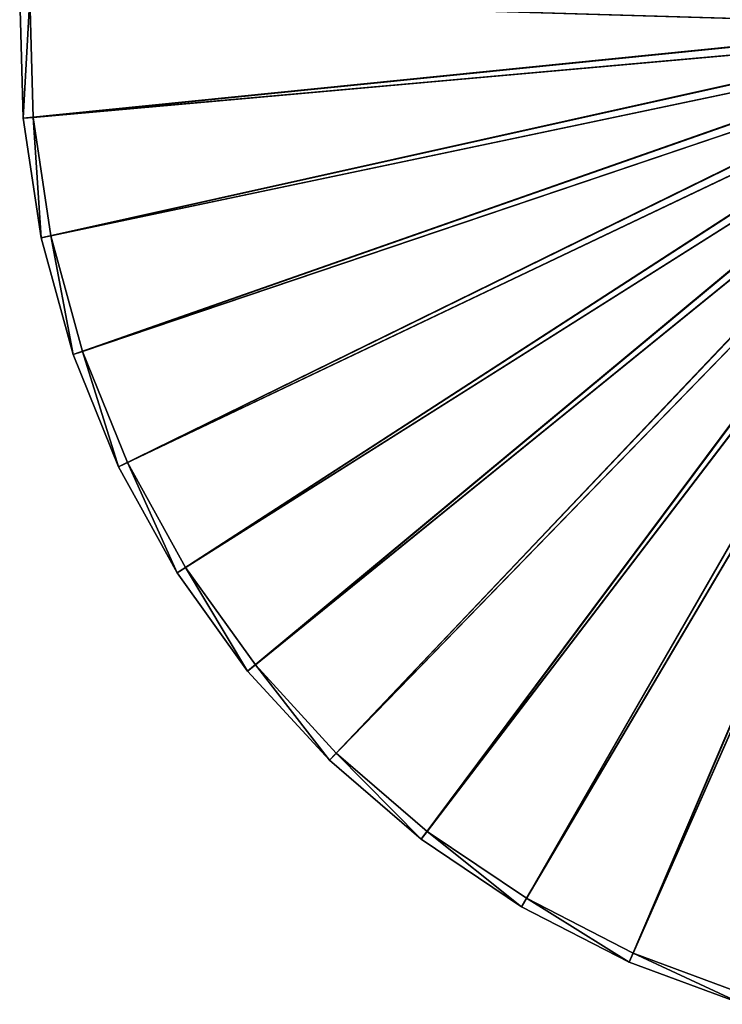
# Model space of a CAD drawing. Extents: x 851 to 1051, y 0 to 300.
# Tile 1 of 256: x 851 to 920, y 4 to 101. Entities that reach past the tile are written whole.
import ezdxf

# ---------------------------------------------------------------- set-up
doc = ezdxf.new("R2010")
doc.units = 0
doc.header["$LTSCALE"] = 25.4
doc.layers.get('0').update_dxf_attribs({"color": 13, "linetype": 'CONTINUOUS'})

# ---------------------------------------------------------------- blocks, each defined once
blk = doc.blocks.new('ZENITH-S-7996-7997-7998-82')
at = {"color": 18}
for p, q in [((91.876, 131.423, 200.799), (1.235, 1.462, 208.88)), ((91.876, 131.423, 200.799), (1.235, 1.462, 208.88)), ((91.844, 131.423, 199.733), (1.235, 1.462, 208.88)), ((91.844, 131.423, 199.733), (1.235, 1.462, 208.88)), ((92.033, 131.423, 201.854), (2.985, 1.462, 220.598)), ((92.033, 131.423, 201.854), (2.985, 1.462, 220.598)), ((91.876, 131.423, 200.799), (2.985, 1.462, 220.598)), ((91.876, 131.423, 200.799), (2.985, 1.462, 220.598)), ((92.314, 131.423, 202.882), (6.108, 1.462, 232.027)), ((92.314, 131.423, 202.882), (6.108, 1.462, 232.027)), ((92.033, 131.423, 201.854), (6.108, 1.462, 232.027)), ((92.033, 131.423, 201.854), (6.108, 1.462, 232.027)), ((92.715, 131.423, 203.871), (10.56, 1.462, 243.007)), ((92.715, 131.423, 203.871), (10.56, 1.462, 243.007)), ((92.314, 131.423, 202.882), (10.56, 1.462, 243.007)), ((92.314, 131.423, 202.882), (10.56, 1.462, 243.007)), ((93.23, 131.423, 204.804), (16.281, 1.462, 253.382)), ((93.23, 131.423, 204.804), (16.281, 1.462, 253.382)), ((92.715, 131.423, 203.871), (16.281, 1.462, 253.382)), ((92.715, 131.423, 203.871), (16.281, 1.462, 253.382)), ((93.851, 131.423, 205.671), (23.188, 1.462, 263.009)), ((93.851, 131.423, 205.671), (23.188, 1.462, 263.009)), ((93.23, 131.423, 204.804), (23.188, 1.462, 263.009)), ((93.23, 131.423, 204.804), (23.188, 1.462, 263.009)), ((94.571, 131.423, 206.458), (31.185, 1.462, 271.751)), ((94.571, 131.423, 206.458), (31.185, 1.462, 271.751)), ((93.851, 131.423, 205.671), (31.185, 1.462, 271.751)), ((93.851, 131.423, 205.671), (31.185, 1.462, 271.751)), ((95.379, 131.423, 207.154), (40.16, 1.462, 279.485)), ((95.379, 131.423, 207.154), (40.16, 1.462, 279.485)), ((94.571, 131.423, 206.458), (40.16, 1.462, 279.485)), ((94.571, 131.423, 206.458), (40.16, 1.462, 279.485)), ((96.263, 131.423, 207.749), (49.987, 1.462, 286.104)), ((96.263, 131.423, 207.749), (49.987, 1.462, 286.104)), ((95.379, 131.423, 207.154), (49.987, 1.462, 286.104)), ((95.379, 131.423, 207.154), (49.987, 1.462, 286.104)), ((97.212, 131.423, 208.236), (60.528, 1.462, 291.515)), ((97.212, 131.423, 208.236), (60.528, 1.462, 291.515)), ((96.263, 131.423, 207.749), (60.528, 1.462, 291.515)), ((96.263, 131.423, 207.749), (60.528, 1.462, 291.515)), ((92.26, 130.623, 199.746), (2.208, 1.462, 208.793)), ((92.26, 130.623, 199.746), (2.208, 1.462, 208.793)), ((92.291, 130.623, 200.762), (2.208, 1.462, 208.793)), ((92.291, 130.623, 200.762), (2.208, 1.462, 208.793)), ((92.291, 130.623, 200.762), (3.94, 1.462, 220.397)), ((92.291, 130.623, 200.762), (3.94, 1.462, 220.397)), ((92.441, 130.623, 201.768), (3.94, 1.462, 220.397)), ((92.441, 130.623, 201.768), (3.94, 1.462, 220.397)), ((92.441, 130.623, 201.768), (7.033, 1.462, 231.714)), ((92.441, 130.623, 201.768), (7.033, 1.462, 231.714)), ((92.709, 130.623, 202.749), (7.033, 1.462, 231.714)), ((92.709, 130.623, 202.749), (7.033, 1.462, 231.714)), ((92.709, 130.623, 202.749), (11.442, 1.462, 242.587)), ((92.709, 130.623, 202.749), (11.442, 1.462, 242.587)), ((93.091, 130.623, 203.691), (11.442, 1.462, 242.587)), ((93.091, 130.623, 203.691), (11.442, 1.462, 242.587)), ((93.091, 130.623, 203.691), (17.106, 1.462, 252.861)), ((93.091, 130.623, 203.691), (17.106, 1.462, 252.861)), ((93.582, 130.623, 204.582), (17.106, 1.462, 252.861)), ((93.582, 130.623, 204.582), (17.106, 1.462, 252.861)), ((93.582, 130.623, 204.582), (23.946, 1.462, 262.393)), ((93.582, 130.623, 204.582), (23.946, 1.462, 262.393)), ((94.175, 130.623, 205.408), (23.946, 1.462, 262.393)), ((94.175, 130.623, 205.408), (23.946, 1.462, 262.393)), ((94.175, 130.623, 205.408), (31.865, 1.462, 271.05)), ((94.175, 130.623, 205.408), (31.865, 1.462, 271.05)), ((94.861, 130.623, 206.159), (31.865, 1.462, 271.05)), ((94.861, 130.623, 206.159), (31.865, 1.462, 271.05)), ((94.861, 130.623, 206.159), (40.753, 1.462, 278.709)), ((94.861, 130.623, 206.159), (40.753, 1.462, 278.709)), ((95.632, 130.623, 206.823), (40.753, 1.462, 278.709)), ((95.632, 130.623, 206.823), (40.753, 1.462, 278.709)), ((95.632, 130.623, 206.823), (50.484, 1.462, 285.263)), ((95.632, 130.623, 206.823), (50.484, 1.462, 285.263)), ((96.475, 130.623, 207.391), (50.484, 1.462, 285.263)), ((96.475, 130.623, 207.391), (50.484, 1.462, 285.263)), ((96.475, 130.623, 207.391), (60.922, 1.462, 290.621)), ((96.475, 130.623, 207.391), (60.922, 1.462, 290.621)), ((97.38, 130.623, 207.855), (60.922, 1.462, 290.621)), ((97.38, 130.623, 207.855), (60.922, 1.462, 290.621)), ((1.235, 1.462, 208.88), (0.884, 1.462, 197.037)), ((1.235, 1.462, 208.88), (0.884, 1.462, 197.037)), ((2.985, 1.462, 220.598), (1.235, 1.462, 208.88)), ((1.235, 1.462, 208.88), (2.208, 1.462, 208.793)), ((1.235, 1.462, 208.88), (2.208, 1.462, 208.793)), ((1.235, 1.462, 208.88), (1.86, 1.462, 197.066)), ((1.235, 1.462, 208.88), (1.86, 1.462, 197.066)), ((2.985, 1.462, 220.598), (1.235, 1.462, 208.88)), ((1.86, 1.462, 197.066), (2.208, 1.462, 208.793)), ((1.86, 1.462, 197.066), (2.208, 1.462, 208.793)), ((2.985, 1.462, 220.598), (2.208, 1.462, 208.793)), ((2.208, 1.462, 208.793), (3.94, 1.462, 220.397)), ((2.985, 1.462, 220.598), (2.208, 1.462, 208.793)), ((2.208, 1.462, 208.793), (3.94, 1.462, 220.397)), ((6.108, 1.462, 232.027), (2.985, 1.462, 220.598)), ((2.985, 1.462, 220.598), (3.94, 1.462, 220.397)), ((2.985, 1.462, 220.598), (3.94, 1.462, 220.397)), ((6.108, 1.462, 232.027), (2.985, 1.462, 220.598)), ((6.108, 1.462, 232.027), (3.94, 1.462, 220.397)), ((3.94, 1.462, 220.397), (7.033, 1.462, 231.714)), ((6.108, 1.462, 232.027), (3.94, 1.462, 220.397)), ((3.94, 1.462, 220.397), (7.033, 1.462, 231.714)), ((10.56, 1.462, 243.007), (6.108, 1.462, 232.027)), ((6.108, 1.462, 232.027), (7.033, 1.462, 231.714)), ((6.108, 1.462, 232.027), (7.033, 1.462, 231.714)), ((10.56, 1.462, 243.007), (6.108, 1.462, 232.027)), ((10.56, 1.462, 243.007), (7.033, 1.462, 231.714)), ((7.033, 1.462, 231.714), (11.442, 1.462, 242.587)), ((10.56, 1.462, 243.007), (7.033, 1.462, 231.714)), ((7.033, 1.462, 231.714), (11.442, 1.462, 242.587)), ((16.281, 1.462, 253.382), (10.56, 1.462, 243.007)), ((10.56, 1.462, 243.007), (11.442, 1.462, 242.587)), ((10.56, 1.462, 243.007), (11.442, 1.462, 242.587)), ((16.281, 1.462, 253.382), (10.56, 1.462, 243.007)), ((16.281, 1.462, 253.382), (11.442, 1.462, 242.587)), ((11.442, 1.462, 242.587), (17.106, 1.462, 252.861)), ((16.281, 1.462, 253.382), (11.442, 1.462, 242.587)), ((11.442, 1.462, 242.587), (17.106, 1.462, 252.861)), ((23.188, 1.462, 263.009), (16.281, 1.462, 253.382)), ((16.281, 1.462, 253.382), (17.106, 1.462, 252.861)), ((16.281, 1.462, 253.382), (17.106, 1.462, 252.861)), ((23.188, 1.462, 263.009), (16.281, 1.462, 253.382)), ((23.188, 1.462, 263.009), (17.106, 1.462, 252.861)), ((17.106, 1.462, 252.861), (23.946, 1.462, 262.393)), ((23.188, 1.462, 263.009), (17.106, 1.462, 252.861)), ((17.106, 1.462, 252.861), (23.946, 1.462, 262.393)), ((31.185, 1.462, 271.751), (23.188, 1.462, 263.009)), ((23.188, 1.462, 263.009), (23.946, 1.462, 262.393)), ((23.188, 1.462, 263.009), (23.946, 1.462, 262.393)), ((31.185, 1.462, 271.751), (23.188, 1.462, 263.009)), ((31.185, 1.462, 271.751), (23.946, 1.462, 262.393)), ((23.946, 1.462, 262.393), (31.865, 1.462, 271.05)), ((31.185, 1.462, 271.751), (23.946, 1.462, 262.393)), ((23.946, 1.462, 262.393), (31.865, 1.462, 271.05)), ((40.16, 1.462, 279.485), (31.185, 1.462, 271.751)), ((31.185, 1.462, 271.751), (31.865, 1.462, 271.05)), ((31.185, 1.462, 271.751), (31.865, 1.462, 271.05)), ((40.16, 1.462, 279.485), (31.185, 1.462, 271.751)), ((40.16, 1.462, 279.485), (31.865, 1.462, 271.05)), ((31.865, 1.462, 271.05), (40.753, 1.462, 278.709)), ((40.16, 1.462, 279.485), (31.865, 1.462, 271.05)), ((31.865, 1.462, 271.05), (40.753, 1.462, 278.709)), ((49.987, 1.462, 286.104), (40.16, 1.462, 279.485)), ((40.16, 1.462, 279.485), (40.753, 1.462, 278.709)), ((40.16, 1.462, 279.485), (40.753, 1.462, 278.709)), ((49.987, 1.462, 286.104), (40.16, 1.462, 279.485)), ((49.987, 1.462, 286.104), (40.753, 1.462, 278.709)), ((40.753, 1.462, 278.709), (50.484, 1.462, 285.263)), ((49.987, 1.462, 286.104), (40.753, 1.462, 278.709)), ((40.753, 1.462, 278.709), (50.484, 1.462, 285.263)), ((60.528, 1.462, 291.515), (49.987, 1.462, 286.104)), ((49.987, 1.462, 286.104), (50.484, 1.462, 285.263)), ((49.987, 1.462, 286.104), (50.484, 1.462, 285.263)), ((60.528, 1.462, 291.515), (49.987, 1.462, 286.104)), ((60.528, 1.462, 291.515), (50.484, 1.462, 285.263)), ((50.484, 1.462, 285.263), (60.922, 1.462, 290.621)), ((60.528, 1.462, 291.515), (50.484, 1.462, 285.263)), ((50.484, 1.462, 285.263), (60.922, 1.462, 290.621)), ((71.635, 1.462, 295.64), (60.528, 1.462, 291.515)), ((60.528, 1.462, 291.515), (60.922, 1.462, 290.621)), ((60.528, 1.462, 291.515), (60.922, 1.462, 290.621)), ((71.635, 1.462, 295.64), (60.528, 1.462, 291.515)), ((71.635, 1.462, 295.64), (60.922, 1.462, 290.621)), ((60.922, 1.462, 290.621), (71.92, 1.462, 294.706)), ((71.635, 1.462, 295.64), (60.922, 1.462, 290.621)), ((60.922, 1.462, 290.621), (71.92, 1.462, 294.706))]:
    blk.add_line(p, q, dxfattribs=at)
mesh = blk.add_polyface(dxfattribs=at)
corners = [(91.844, 131.423, 199.733), (0.884, 1.462, 197.037), (1.235, 1.462, 208.88)]
mesh.append_faces([[corners[k] for k in face] for face in [(0, 1, 2)]], dxfattribs={"color": 18})
mesh = blk.add_polyface(dxfattribs=at)
corners = [(91.939, 131.423, 198.671), (0.884, 1.462, 197.037), (91.844, 131.423, 199.733)]
mesh.append_faces([[corners[k] for k in face] for face in [(0, 1, 2)]], dxfattribs={"color": 18})
mesh = blk.add_polyface(dxfattribs=at)
corners = [(91.876, 131.423, 200.799), (1.235, 1.462, 208.88), (2.985, 1.462, 220.598)]
mesh.append_faces([[corners[k] for k in face] for face in [(0, 1, 2)]], dxfattribs={"color": 18})
mesh = blk.add_polyface(dxfattribs=at)
corners = [(91.844, 131.423, 199.733), (1.235, 1.462, 208.88), (91.876, 131.423, 200.799)]
mesh.append_faces([[corners[k] for k in face] for face in [(0, 1, 2)]], dxfattribs={"color": 18})
mesh = blk.add_polyface(dxfattribs=at)
corners = [(92.033, 131.423, 201.854), (2.985, 1.462, 220.598), (6.108, 1.462, 232.027)]
mesh.append_faces([[corners[k] for k in face] for face in [(0, 1, 2)]], dxfattribs={"color": 18})
mesh = blk.add_polyface(dxfattribs=at)
corners = [(91.876, 131.423, 200.799), (2.985, 1.462, 220.598), (92.033, 131.423, 201.854)]
mesh.append_faces([[corners[k] for k in face] for face in [(0, 1, 2)]], dxfattribs={"color": 18})
mesh = blk.add_polyface(dxfattribs=at)
corners = [(92.314, 131.423, 202.882), (6.108, 1.462, 232.027), (10.56, 1.462, 243.007)]
mesh.append_faces([[corners[k] for k in face] for face in [(0, 1, 2)]], dxfattribs={"color": 18})
mesh = blk.add_polyface(dxfattribs=at)
corners = [(92.033, 131.423, 201.854), (6.108, 1.462, 232.027), (92.314, 131.423, 202.882)]
mesh.append_faces([[corners[k] for k in face] for face in [(0, 1, 2)]], dxfattribs={"color": 18})
mesh = blk.add_polyface(dxfattribs=at)
corners = [(92.715, 131.423, 203.871), (10.56, 1.462, 243.007), (16.281, 1.462, 253.382)]
mesh.append_faces([[corners[k] for k in face] for face in [(0, 1, 2)]], dxfattribs={"color": 18})
mesh = blk.add_polyface(dxfattribs=at)
corners = [(92.314, 131.423, 202.882), (10.56, 1.462, 243.007), (92.715, 131.423, 203.871)]
mesh.append_faces([[corners[k] for k in face] for face in [(0, 1, 2)]], dxfattribs={"color": 18})
mesh = blk.add_polyface(dxfattribs=at)
corners = [(93.23, 131.423, 204.804), (16.281, 1.462, 253.382), (23.188, 1.462, 263.009)]
mesh.append_faces([[corners[k] for k in face] for face in [(0, 1, 2)]], dxfattribs={"color": 18})
mesh = blk.add_polyface(dxfattribs=at)
corners = [(92.715, 131.423, 203.871), (16.281, 1.462, 253.382), (93.23, 131.423, 204.804)]
mesh.append_faces([[corners[k] for k in face] for face in [(0, 1, 2)]], dxfattribs={"color": 18})
mesh = blk.add_polyface(dxfattribs=at)
corners = [(93.851, 131.423, 205.671), (23.188, 1.462, 263.009), (31.185, 1.462, 271.751)]
mesh.append_faces([[corners[k] for k in face] for face in [(0, 1, 2)]], dxfattribs={"color": 18})
mesh = blk.add_polyface(dxfattribs=at)
corners = [(93.23, 131.423, 204.804), (23.188, 1.462, 263.009), (93.851, 131.423, 205.671)]
mesh.append_faces([[corners[k] for k in face] for face in [(0, 1, 2)]], dxfattribs={"color": 18})
mesh = blk.add_polyface(dxfattribs=at)
corners = [(94.571, 131.423, 206.458), (31.185, 1.462, 271.751), (40.16, 1.462, 279.485)]
mesh.append_faces([[corners[k] for k in face] for face in [(0, 1, 2)]], dxfattribs={"color": 18})
mesh = blk.add_polyface(dxfattribs=at)
corners = [(93.851, 131.423, 205.671), (31.185, 1.462, 271.751), (94.571, 131.423, 206.458)]
mesh.append_faces([[corners[k] for k in face] for face in [(0, 1, 2)]], dxfattribs={"color": 18})
mesh = blk.add_polyface(dxfattribs=at)
corners = [(95.379, 131.423, 207.154), (40.16, 1.462, 279.485), (49.987, 1.462, 286.104)]
mesh.append_faces([[corners[k] for k in face] for face in [(0, 1, 2)]], dxfattribs={"color": 18})
mesh = blk.add_polyface(dxfattribs=at)
corners = [(95.379, 131.423, 207.154), (94.571, 131.423, 206.458), (40.16, 1.462, 279.485)]
mesh.append_faces([[corners[k] for k in face] for face in [(0, 1, 2)]], dxfattribs={"color": 18})
mesh = blk.add_polyface(dxfattribs=at)
corners = [(96.263, 131.423, 207.749), (49.987, 1.462, 286.104), (60.528, 1.462, 291.515)]
mesh.append_faces([[corners[k] for k in face] for face in [(0, 1, 2)]], dxfattribs={"color": 18})
mesh = blk.add_polyface(dxfattribs=at)
corners = [(96.263, 131.423, 207.749), (95.379, 131.423, 207.154), (49.987, 1.462, 286.104)]
mesh.append_faces([[corners[k] for k in face] for face in [(0, 1, 2)]], dxfattribs={"color": 18})
mesh = blk.add_polyface(dxfattribs=at)
corners = [(97.212, 131.423, 208.236), (60.528, 1.462, 291.515), (71.635, 1.462, 295.64)]
mesh.append_faces([[corners[k] for k in face] for face in [(0, 1, 2)]], dxfattribs={"color": 18})
mesh = blk.add_polyface(dxfattribs=at)
corners = [(97.212, 131.423, 208.236), (96.263, 131.423, 207.749), (60.528, 1.462, 291.515)]
mesh.append_faces([[corners[k] for k in face] for face in [(0, 1, 2)]], dxfattribs={"color": 18})
mesh = blk.add_polyface(dxfattribs=at)
corners = [(92.26, 130.623, 199.746), (1.86, 1.462, 197.066), (92.351, 130.623, 198.733)]
mesh.append_faces([[corners[k] for k in face] for face in [(0, 1, 2)]], dxfattribs={"color": 18})
mesh = blk.add_polyface(dxfattribs=at)
corners = [(92.26, 130.623, 199.746), (2.208, 1.462, 208.793), (1.86, 1.462, 197.066)]
mesh.append_faces([[corners[k] for k in face] for face in [(0, 1, 2)]], dxfattribs={"color": 18})
mesh = blk.add_polyface(dxfattribs=at)
corners = [(92.291, 130.623, 200.762), (2.208, 1.462, 208.793), (92.26, 130.623, 199.746)]
mesh.append_faces([[corners[k] for k in face] for face in [(0, 1, 2)]], dxfattribs={"color": 18})
mesh = blk.add_polyface(dxfattribs=at)
corners = [(92.291, 130.623, 200.762), (3.94, 1.462, 220.397), (2.208, 1.462, 208.793)]
mesh.append_faces([[corners[k] for k in face] for face in [(0, 1, 2)]], dxfattribs={"color": 18})
mesh = blk.add_polyface(dxfattribs=at)
corners = [(92.441, 130.623, 201.768), (3.94, 1.462, 220.397), (92.291, 130.623, 200.762)]
mesh.append_faces([[corners[k] for k in face] for face in [(0, 1, 2)]], dxfattribs={"color": 18})
mesh = blk.add_polyface(dxfattribs=at)
corners = [(92.441, 130.623, 201.768), (7.033, 1.462, 231.714), (3.94, 1.462, 220.397)]
mesh.append_faces([[corners[k] for k in face] for face in [(0, 1, 2)]], dxfattribs={"color": 18})
mesh = blk.add_polyface(dxfattribs=at)
corners = [(92.709, 130.623, 202.749), (7.033, 1.462, 231.714), (92.441, 130.623, 201.768)]
mesh.append_faces([[corners[k] for k in face] for face in [(0, 1, 2)]], dxfattribs={"color": 18})
mesh = blk.add_polyface(dxfattribs=at)
corners = [(92.709, 130.623, 202.749), (11.442, 1.462, 242.587), (7.033, 1.462, 231.714)]
mesh.append_faces([[corners[k] for k in face] for face in [(0, 1, 2)]], dxfattribs={"color": 18})
mesh = blk.add_polyface(dxfattribs=at)
corners = [(92.709, 130.623, 202.749), (93.091, 130.623, 203.691), (11.442, 1.462, 242.587)]
mesh.append_faces([[corners[k] for k in face] for face in [(0, 1, 2)]], dxfattribs={"color": 18})
mesh = blk.add_polyface(dxfattribs=at)
corners = [(93.091, 130.623, 203.691), (17.106, 1.462, 252.861), (11.442, 1.462, 242.587)]
mesh.append_faces([[corners[k] for k in face] for face in [(0, 1, 2)]], dxfattribs={"color": 18})
mesh = blk.add_polyface(dxfattribs=at)
corners = [(93.582, 130.623, 204.582), (17.106, 1.462, 252.861), (93.091, 130.623, 203.691)]
mesh.append_faces([[corners[k] for k in face] for face in [(0, 1, 2)]], dxfattribs={"color": 18})
mesh = blk.add_polyface(dxfattribs=at)
corners = [(93.582, 130.623, 204.582), (23.946, 1.462, 262.393), (17.106, 1.462, 252.861)]
mesh.append_faces([[corners[k] for k in face] for face in [(0, 1, 2)]], dxfattribs={"color": 18})
mesh = blk.add_polyface(dxfattribs=at)
corners = [(94.175, 130.623, 205.408), (23.946, 1.462, 262.393), (93.582, 130.623, 204.582)]
mesh.append_faces([[corners[k] for k in face] for face in [(0, 1, 2)]], dxfattribs={"color": 18})
mesh = blk.add_polyface(dxfattribs=at)
corners = [(94.175, 130.623, 205.408), (31.865, 1.462, 271.05), (23.946, 1.462, 262.393)]
mesh.append_faces([[corners[k] for k in face] for face in [(0, 1, 2)]], dxfattribs={"color": 18})
mesh = blk.add_polyface(dxfattribs=at)
corners = [(94.861, 130.623, 206.159), (31.865, 1.462, 271.05), (94.175, 130.623, 205.408)]
mesh.append_faces([[corners[k] for k in face] for face in [(0, 1, 2)]], dxfattribs={"color": 18})
mesh = blk.add_polyface(dxfattribs=at)
corners = [(94.861, 130.623, 206.159), (40.753, 1.462, 278.709), (31.865, 1.462, 271.05)]
mesh.append_faces([[corners[k] for k in face] for face in [(0, 1, 2)]], dxfattribs={"color": 18})
mesh = blk.add_polyface(dxfattribs=at)
corners = [(95.632, 130.623, 206.823), (40.753, 1.462, 278.709), (94.861, 130.623, 206.159)]
mesh.append_faces([[corners[k] for k in face] for face in [(0, 1, 2)]], dxfattribs={"color": 18})
mesh = blk.add_polyface(dxfattribs=at)
corners = [(95.632, 130.623, 206.823), (50.484, 1.462, 285.263), (40.753, 1.462, 278.709)]
mesh.append_faces([[corners[k] for k in face] for face in [(0, 1, 2)]], dxfattribs={"color": 18})
mesh = blk.add_polyface(dxfattribs=at)
corners = [(96.475, 130.623, 207.391), (50.484, 1.462, 285.263), (95.632, 130.623, 206.823)]
mesh.append_faces([[corners[k] for k in face] for face in [(0, 1, 2)]], dxfattribs={"color": 18})
mesh = blk.add_polyface(dxfattribs=at)
corners = [(96.475, 130.623, 207.391), (60.922, 1.462, 290.621), (50.484, 1.462, 285.263)]
mesh.append_faces([[corners[k] for k in face] for face in [(0, 1, 2)]], dxfattribs={"color": 18})
mesh = blk.add_polyface(dxfattribs=at)
corners = [(97.38, 130.623, 207.855), (60.922, 1.462, 290.621), (96.475, 130.623, 207.391)]
mesh.append_faces([[corners[k] for k in face] for face in [(0, 1, 2)]], dxfattribs={"color": 18})
mesh = blk.add_polyface(dxfattribs=at)
corners = [(97.38, 130.623, 207.855), (71.92, 1.462, 294.706), (60.922, 1.462, 290.621)]
mesh.append_faces([[corners[k] for k in face] for face in [(0, 1, 2)]], dxfattribs={"color": 18})
mesh = blk.add_polyface(dxfattribs=at)
corners = [(1.235, 1.462, 208.88), (0.884, 1.462, 197.037), (1.86, 1.462, 197.066)]
mesh.append_faces([[corners[k] for k in face] for face in [(0, 1, 2)]], dxfattribs={"color": 18})
mesh = blk.add_polyface(dxfattribs=at)
corners = [(2.985, 1.462, 220.598), (1.235, 1.462, 208.88), (2.208, 1.462, 208.793)]
mesh.append_faces([[corners[k] for k in face] for face in [(0, 1, 2)]], dxfattribs={"color": 18})
mesh = blk.add_polyface(dxfattribs=at)
corners = [(1.235, 1.462, 208.88), (1.86, 1.462, 197.066), (2.208, 1.462, 208.793)]
mesh.append_faces([[corners[k] for k in face] for face in [(0, 1, 2)]], dxfattribs={"color": 18})
mesh = blk.add_polyface(dxfattribs=at)
corners = [(2.985, 1.462, 220.598), (2.208, 1.462, 208.793), (3.94, 1.462, 220.397)]
mesh.append_faces([[corners[k] for k in face] for face in [(0, 1, 2)]], dxfattribs={"color": 18})
mesh = blk.add_polyface(dxfattribs=at)
corners = [(6.108, 1.462, 232.027), (2.985, 1.462, 220.598), (3.94, 1.462, 220.397)]
mesh.append_faces([[corners[k] for k in face] for face in [(0, 1, 2)]], dxfattribs={"color": 18})
mesh = blk.add_polyface(dxfattribs=at)
corners = [(6.108, 1.462, 232.027), (3.94, 1.462, 220.397), (7.033, 1.462, 231.714)]
mesh.append_faces([[corners[k] for k in face] for face in [(0, 1, 2)]], dxfattribs={"color": 18})
mesh = blk.add_polyface(dxfattribs=at)
corners = [(10.56, 1.462, 243.007), (6.108, 1.462, 232.027), (7.033, 1.462, 231.714)]
mesh.append_faces([[corners[k] for k in face] for face in [(0, 1, 2)]], dxfattribs={"color": 18})
mesh = blk.add_polyface(dxfattribs=at)
corners = [(10.56, 1.462, 243.007), (7.033, 1.462, 231.714), (11.442, 1.462, 242.587)]
mesh.append_faces([[corners[k] for k in face] for face in [(0, 1, 2)]], dxfattribs={"color": 18})
mesh = blk.add_polyface(dxfattribs=at)
corners = [(16.281, 1.462, 253.382), (10.56, 1.462, 243.007), (11.442, 1.462, 242.587)]
mesh.append_faces([[corners[k] for k in face] for face in [(0, 1, 2)]], dxfattribs={"color": 18})
mesh = blk.add_polyface(dxfattribs=at)
corners = [(16.281, 1.462, 253.382), (11.442, 1.462, 242.587), (17.106, 1.462, 252.861)]
mesh.append_faces([[corners[k] for k in face] for face in [(0, 1, 2)]], dxfattribs={"color": 18})
mesh = blk.add_polyface(dxfattribs=at)
corners = [(23.188, 1.462, 263.009), (16.281, 1.462, 253.382), (17.106, 1.462, 252.861)]
mesh.append_faces([[corners[k] for k in face] for face in [(0, 1, 2)]], dxfattribs={"color": 18})
mesh = blk.add_polyface(dxfattribs=at)
corners = [(23.188, 1.462, 263.009), (17.106, 1.462, 252.861), (23.946, 1.462, 262.393)]
mesh.append_faces([[corners[k] for k in face] for face in [(0, 1, 2)]], dxfattribs={"color": 18})
mesh = blk.add_polyface(dxfattribs=at)
corners = [(31.185, 1.462, 271.751), (23.188, 1.462, 263.009), (23.946, 1.462, 262.393)]
mesh.append_faces([[corners[k] for k in face] for face in [(0, 1, 2)]], dxfattribs={"color": 18})
mesh = blk.add_polyface(dxfattribs=at)
corners = [(31.185, 1.462, 271.751), (23.946, 1.462, 262.393), (31.865, 1.462, 271.05)]
mesh.append_faces([[corners[k] for k in face] for face in [(0, 1, 2)]], dxfattribs={"color": 18})
mesh = blk.add_polyface(dxfattribs=at)
corners = [(40.16, 1.462, 279.485), (31.185, 1.462, 271.751), (31.865, 1.462, 271.05)]
mesh.append_faces([[corners[k] for k in face] for face in [(0, 1, 2)]], dxfattribs={"color": 18})
mesh = blk.add_polyface(dxfattribs=at)
corners = [(40.16, 1.462, 279.485), (31.865, 1.462, 271.05), (40.753, 1.462, 278.709)]
mesh.append_faces([[corners[k] for k in face] for face in [(0, 1, 2)]], dxfattribs={"color": 18})
mesh = blk.add_polyface(dxfattribs=at)
corners = [(49.987, 1.462, 286.104), (40.16, 1.462, 279.485), (40.753, 1.462, 278.709)]
mesh.append_faces([[corners[k] for k in face] for face in [(0, 1, 2)]], dxfattribs={"color": 18})
mesh = blk.add_polyface(dxfattribs=at)
corners = [(49.987, 1.462, 286.104), (40.753, 1.462, 278.709), (50.484, 1.462, 285.263)]
mesh.append_faces([[corners[k] for k in face] for face in [(0, 1, 2)]], dxfattribs={"color": 18})
mesh = blk.add_polyface(dxfattribs=at)
corners = [(60.528, 1.462, 291.515), (49.987, 1.462, 286.104), (50.484, 1.462, 285.263)]
mesh.append_faces([[corners[k] for k in face] for face in [(0, 1, 2)]], dxfattribs={"color": 18})
mesh = blk.add_polyface(dxfattribs=at)
corners = [(60.528, 1.462, 291.515), (50.484, 1.462, 285.263), (60.922, 1.462, 290.621)]
mesh.append_faces([[corners[k] for k in face] for face in [(0, 1, 2)]], dxfattribs={"color": 18})
mesh = blk.add_polyface(dxfattribs=at)
corners = [(71.635, 1.462, 295.64), (60.528, 1.462, 291.515), (60.922, 1.462, 290.621)]
mesh.append_faces([[corners[k] for k in face] for face in [(0, 1, 2)]], dxfattribs={"color": 18})
mesh = blk.add_polyface(dxfattribs=at)
corners = [(71.635, 1.462, 295.64), (60.922, 1.462, 290.621), (71.92, 1.462, 294.706)]
mesh.append_faces([[corners[k] for k in face] for face in [(0, 1, 2)]], dxfattribs={"color": 18})

msp = doc.modelspace()

# ---------------------------------------------------------------- block references
at = {"color": 0, "extrusion": (0, -1, -3.88578e-16)}
msp.add_blockref('ZENITH-S-7996-7997-7998-82', (850.031, 1123.615, -299.824), dxfattribs=at)

doc.saveas('drawing.dxf')
